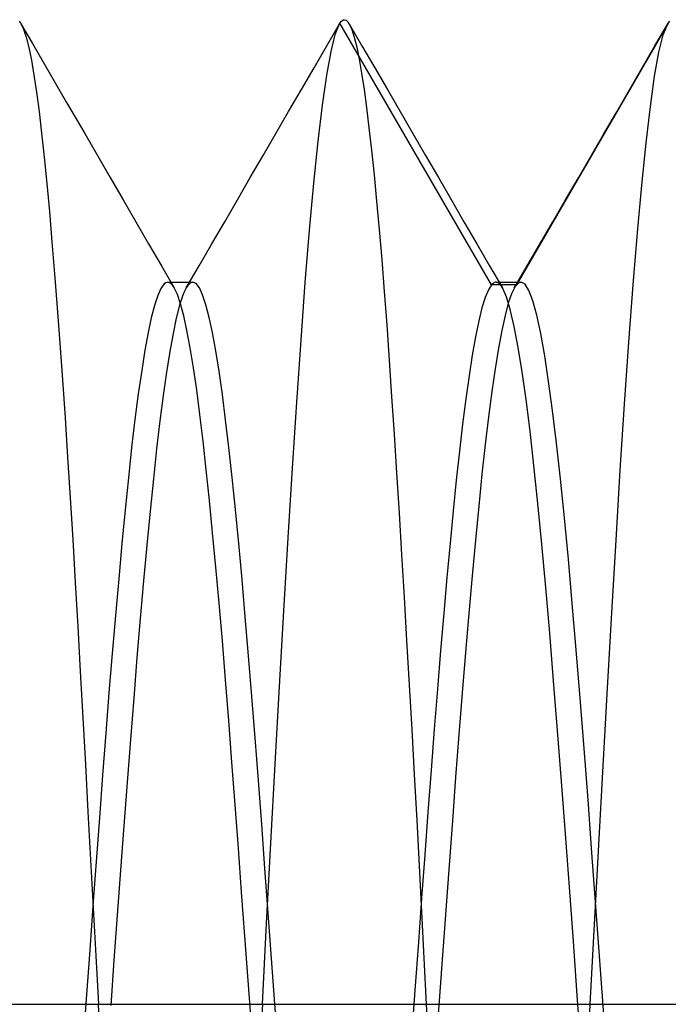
# Model space of a CAD drawing. Header units: millimetres. Extents: x 0 to 93, y -50 to 1.2.
# Tile 75 of 137: x 87.1 to 88.1, y -43.8 to -42.3. Entities that reach past the tile are written whole.
import ezdxf

# ---------------------------------------------------------------- set-up
doc = ezdxf.new("R2010")
doc.units = ezdxf.units.MM
doc.layers.add('MAIN-1', color=7, linetype='Continuous')
doc.layers.add('MAIN-2', color=7, linetype='Continuous')

msp = doc.modelspace()

# ---------------------------------------------------------------- linework, layer by layer
at = {"layer": 'MAIN-1'}
for p, q in [((87.1063, -42.3047), (87.1064, -42.3049)), ((87.1063, -42.3047), (87.1064, -42.3049)), ((87.1064, -42.3049), (87.1066, -42.3052)), ((87.1064, -42.3049), (87.1066, -42.3052)), ((87.1066, -42.3052), (87.1067, -42.3054)), ((87.1066, -42.3052), (87.1067, -42.3054)), ((87.1067, -42.3054), (87.1069, -42.3057)), ((87.1067, -42.3054), (87.1069, -42.3057)), ((87.1069, -42.3057), (87.107, -42.3059)), ((87.1069, -42.3057), (87.107, -42.3059)), ((87.107, -42.3059), (87.1072, -42.3062)), ((87.107, -42.3059), (87.1072, -42.3062)), ((87.3405, -42.7081), (87.3405, -42.708)), ((87.3405, -42.7081), (87.3405, -42.708)), ((87.3406, -42.7082), (87.3405, -42.7081)), ((87.3406, -42.7082), (87.3405, -42.7081)), ((87.3406, -42.7083), (87.3406, -42.7082)), ((87.3406, -42.7083), (87.3406, -42.7082)), ((87.3407, -42.7084), (87.3406, -42.7083)), ((87.3407, -42.7084), (87.3406, -42.7083)), ((87.3408, -42.7085), (87.3407, -42.7084)), ((87.3408, -42.7085), (87.3407, -42.7084)), ((87.3408, -42.7086), (87.3408, -42.7085)), ((87.3408, -42.7086), (87.3408, -42.7085)), ((82.9, -43.8), (91.9, -43.8))]:
    msp.add_line(p, q, dxfattribs=at)
at = {"layer": 'MAIN-2'}
for p, q in [((87.1044, -42.3024), (87.1063, -42.3047)), ((87.1072, -42.3062), (87.1112, -42.3148)), ((87.1072, -42.3062), (87.1112, -42.3148)), ((87.1072, -42.3063), (87.1246, -42.3363)), ((87.5732, -42.34), (87.5926, -42.3066)), ((87.5861, -42.3228), (87.5925, -42.3066)), ((87.5861, -42.3228), (87.5925, -42.3066)), ((87.5925, -42.3066), (87.5926, -42.3064)), ((87.5926, -42.3064), (87.5928, -42.3062)), ((87.5928, -42.3062), (87.5929, -42.306)), ((87.5929, -42.306), (87.593, -42.3058)), ((87.593, -42.3058), (87.5931, -42.3056)), ((87.5931, -42.3056), (87.5932, -42.3054)), ((87.5932, -42.3054), (87.5956, -42.3024)), ((87.8242, -42.7041), (87.5932, -42.3054)), ((87.8242, -42.7041), (87.5932, -42.3054)), ((87.5956, -42.3024), (87.598, -42.3006)), ((87.598, -42.3006), (87.6004, -42.3002)), ((87.6004, -42.3002), (87.6028, -42.3011)), ((87.6028, -42.3011), (87.6052, -42.3033)), ((87.6052, -42.3033), (87.6075, -42.3068)), ((87.6074, -42.3066), (87.6268, -42.34)), ((87.6075, -42.3068), (87.6114, -42.3152)), ((87.6075, -42.3068), (87.6114, -42.3152)), ((88.0935, -42.3055), (87.8624, -42.7041)), ((88.0935, -42.3055), (87.8624, -42.7041)), ((88.0733, -42.3402), (88.0928, -42.3067)), ((88.0733, -42.3402), (88.0928, -42.3067)), ((88.086, -42.3233), (88.0927, -42.3067)), ((88.086, -42.3233), (88.0927, -42.3067)), ((88.0927, -42.3067), (88.0929, -42.3065)), ((88.0927, -42.3067), (88.0929, -42.3065)), ((88.0929, -42.3065), (88.093, -42.3063)), ((88.0929, -42.3065), (88.093, -42.3063)), ((88.093, -42.3063), (88.0931, -42.3061)), ((88.093, -42.3063), (88.0931, -42.3061)), ((88.0931, -42.3061), (88.0932, -42.3059)), ((88.0931, -42.3061), (88.0932, -42.3059)), ((88.0932, -42.3059), (88.0934, -42.3057)), ((88.0932, -42.3059), (88.0934, -42.3057)), ((88.0934, -42.3057), (88.0935, -42.3055)), ((88.0934, -42.3057), (88.0935, -42.3055)), ((88.0935, -42.3055), (88.0958, -42.3024)), ((87.1112, -42.3148), (87.1152, -42.327)), ((87.1112, -42.3148), (87.1152, -42.327)), ((87.5798, -42.3488), (87.5861, -42.3228)), ((87.5798, -42.3488), (87.5861, -42.3228)), ((87.6114, -42.3152), (87.6152, -42.327)), ((87.6114, -42.3152), (87.6152, -42.327)), ((88.0794, -42.3499), (88.086, -42.3233)), ((88.0794, -42.3499), (88.086, -42.3233)), ((87.1152, -42.327), (87.1192, -42.3428)), ((87.1152, -42.327), (87.1192, -42.3428)), ((87.1246, -42.3363), (87.142, -42.3663)), ((87.6152, -42.327), (87.6189, -42.342)), ((87.6152, -42.327), (87.6189, -42.342)), ((87.1192, -42.3428), (87.1231, -42.3619)), ((87.1192, -42.3428), (87.1231, -42.3619)), ((87.5538, -42.3734), (87.5732, -42.34)), ((87.5733, -42.3847), (87.5798, -42.3488)), ((87.5733, -42.3847), (87.5798, -42.3488)), ((87.6189, -42.342), (87.6226, -42.3603)), ((87.6189, -42.342), (87.6226, -42.3603)), ((87.6268, -42.34), (87.6462, -42.3734)), ((88.0539, -42.3736), (88.0733, -42.3402)), ((88.0539, -42.3736), (88.0733, -42.3402)), ((88.0728, -42.3863), (88.0794, -42.3499)), ((88.0728, -42.3863), (88.0794, -42.3499)), ((87.1231, -42.3619), (87.127, -42.3845)), ((87.1231, -42.3619), (87.127, -42.3845)), ((87.142, -42.3663), (87.1595, -42.3963)), ((87.6226, -42.3603), (87.6263, -42.3817)), ((87.6226, -42.3603), (87.6263, -42.3817)), ((87.5345, -42.4068), (87.5538, -42.3734)), ((87.6263, -42.3817), (87.63, -42.4063)), ((87.6263, -42.3817), (87.63, -42.4063)), ((87.6462, -42.3734), (87.6656, -42.4068)), ((88.0345, -42.4071), (88.0539, -42.3736)), ((88.0345, -42.4071), (88.0539, -42.3736)), ((87.127, -42.3845), (87.1309, -42.4106)), ((87.127, -42.3845), (87.1309, -42.4106)), ((87.1595, -42.3963), (87.1769, -42.4264)), ((87.5668, -42.4304), (87.5733, -42.3847)), ((87.5668, -42.4304), (87.5733, -42.3847)), ((88.0663, -42.4324), (88.0728, -42.3863)), ((88.0663, -42.4324), (88.0728, -42.3863)), ((87.1309, -42.4106), (87.1348, -42.4401)), ((87.1309, -42.4106), (87.1348, -42.4401)), ((87.5151, -42.4401), (87.5345, -42.4068)), ((87.63, -42.4063), (87.6337, -42.4341)), ((87.63, -42.4063), (87.6337, -42.4341)), ((87.6656, -42.4068), (87.6849, -42.4402)), ((88.0151, -42.4406), (88.0345, -42.4071)), ((88.0151, -42.4406), (88.0345, -42.4071)), ((87.1769, -42.4264), (87.1849, -42.4402)), ((87.1348, -42.4401), (87.1387, -42.4732)), ((87.1348, -42.4401), (87.1387, -42.4732)), ((87.1849, -42.4402), (87.2044, -42.4737)), ((87.4956, -42.4737), (87.5151, -42.4401)), ((87.5602, -42.4855), (87.5668, -42.4304)), ((87.5602, -42.4855), (87.5668, -42.4304)), ((87.6337, -42.4341), (87.6375, -42.465)), ((87.6337, -42.4341), (87.6375, -42.465)), ((87.6849, -42.4402), (87.7044, -42.4737)), ((87.9956, -42.4741), (88.0151, -42.4406)), ((87.9956, -42.4741), (88.0151, -42.4406)), ((88.0598, -42.4879), (88.0663, -42.4324)), ((88.0598, -42.4879), (88.0663, -42.4324)), ((87.1387, -42.4732), (87.1426, -42.5096)), ((87.1387, -42.4732), (87.1426, -42.5096)), ((87.2044, -42.4737), (87.2238, -42.5073)), ((87.4761, -42.5072), (87.4956, -42.4737)), ((87.6375, -42.465), (87.6413, -42.4991)), ((87.6375, -42.465), (87.6413, -42.4991)), ((87.7044, -42.4737), (87.7239, -42.5072)), ((87.5536, -42.5493), (87.5602, -42.4855)), ((87.5536, -42.5493), (87.5602, -42.4855)), ((87.9761, -42.5077), (87.9956, -42.4741)), ((87.9761, -42.5077), (87.9956, -42.4741)), ((88.0534, -42.5521), (88.0598, -42.4879)), ((88.0534, -42.5521), (88.0598, -42.4879)), ((87.6413, -42.4991), (87.6452, -42.5363)), ((87.6413, -42.4991), (87.6452, -42.5363)), ((87.1426, -42.5096), (87.1466, -42.5495)), ((87.1426, -42.5096), (87.1466, -42.5495)), ((87.2238, -42.5073), (87.2433, -42.5408)), ((87.4566, -42.5408), (87.4761, -42.5072)), ((87.7239, -42.5072), (87.7433, -42.5408)), ((87.9566, -42.5413), (87.9761, -42.5077)), ((87.9566, -42.5413), (87.9761, -42.5077)), ((87.2433, -42.5408), (87.2628, -42.5744)), ((87.4372, -42.5744), (87.4566, -42.5408)), ((87.6452, -42.5363), (87.6491, -42.5765)), ((87.6452, -42.5363), (87.6491, -42.5765)), ((87.7433, -42.5408), (87.7628, -42.5743)), ((87.9371, -42.5748), (87.9566, -42.5413)), ((87.9371, -42.5748), (87.9566, -42.5413)), ((87.1466, -42.5495), (87.1505, -42.5925)), ((87.1466, -42.5495), (87.1505, -42.5925)), ((87.547, -42.621), (87.5536, -42.5493)), ((87.547, -42.621), (87.5536, -42.5493)), ((88.0469, -42.6242), (88.0534, -42.5521)), ((88.0469, -42.6242), (88.0534, -42.5521)), ((87.2628, -42.5744), (87.2823, -42.6079)), ((87.4177, -42.6079), (87.4372, -42.5744)), ((87.6491, -42.5765), (87.653, -42.6197)), ((87.6491, -42.5765), (87.653, -42.6197)), ((87.7628, -42.5743), (87.7823, -42.6079)), ((87.9176, -42.6083), (87.9371, -42.5748)), ((87.9176, -42.6083), (87.9371, -42.5748)), ((87.1505, -42.5925), (87.1545, -42.6386)), ((87.1505, -42.5925), (87.1545, -42.6386)), ((87.2823, -42.6079), (87.3018, -42.6415)), ((87.3982, -42.6414), (87.4177, -42.6079)), ((87.7823, -42.6079), (87.8018, -42.6414)), ((87.8981, -42.6419), (87.9176, -42.6083)), ((87.8981, -42.6419), (87.9176, -42.6083)), ((87.5405, -42.7006), (87.547, -42.621)), ((87.5405, -42.7006), (87.547, -42.621)), ((87.653, -42.6197), (87.6569, -42.6656)), ((87.653, -42.6197), (87.6569, -42.6656)), ((87.1545, -42.6386), (87.1585, -42.6875)), ((87.1545, -42.6386), (87.1585, -42.6875)), ((88.0403, -42.704), (88.0469, -42.6242)), ((88.0403, -42.704), (88.0469, -42.6242)), ((87.3018, -42.6415), (87.3213, -42.675)), ((87.3786, -42.675), (87.3982, -42.6414)), ((87.8018, -42.6414), (87.8213, -42.675)), ((87.8786, -42.6754), (87.8981, -42.6419)), ((87.8786, -42.6754), (87.8981, -42.6419)), ((87.6569, -42.6656), (87.6607, -42.7142)), ((87.6569, -42.6656), (87.6607, -42.7142)), ((87.3213, -42.675), (87.3408, -42.7086)), ((87.3591, -42.7086), (87.3786, -42.675)), ((87.8213, -42.675), (87.8409, -42.7086)), ((87.859, -42.709), (87.8786, -42.6754)), ((87.859, -42.709), (87.8786, -42.6754)), ((87.1585, -42.6875), (87.1625, -42.7389)), ((87.1585, -42.6875), (87.1625, -42.7389)), ((87.3205, -42.7095), (87.3156, -42.7204)), ((87.3205, -42.7095), (87.3156, -42.7204)), ((87.3254, -42.7028), (87.3205, -42.7095)), ((87.3254, -42.7028), (87.3205, -42.7095)), ((87.3279, -42.7009), (87.3254, -42.7028)), ((87.3279, -42.7009), (87.3254, -42.7028)), ((87.3304, -42.7002), (87.3279, -42.7009)), ((87.3304, -42.7002), (87.3279, -42.7009)), ((87.333, -42.7005), (87.3304, -42.7002)), ((87.333, -42.7005), (87.3304, -42.7002)), ((87.3309, -42.7002), (87.3341, -42.7002)), ((87.3355, -42.7019), (87.333, -42.7005)), ((87.3355, -42.7019), (87.333, -42.7005)), ((87.3341, -42.7002), (87.3372, -42.7002)), ((87.338, -42.7044), (87.3355, -42.7019)), ((87.338, -42.7044), (87.3355, -42.7019)), ((87.3372, -42.7002), (87.3404, -42.7002)), ((87.3405, -42.708), (87.338, -42.7044)), ((87.3405, -42.708), (87.338, -42.7044)), ((87.3404, -42.7002), (87.3436, -42.7002)), ((87.3456, -42.7188), (87.3408, -42.7086)), ((87.3456, -42.7188), (87.3408, -42.7086)), ((87.3436, -42.7002), (87.3468, -42.7002)), ((87.3468, -42.7002), (87.3499, -42.7002)), ((87.3499, -42.7002), (87.3531, -42.7002)), ((87.3531, -42.7002), (87.3563, -42.7002)), ((87.3565, -42.7139), (87.354, -42.7199)), ((87.3565, -42.7139), (87.354, -42.7199)), ((87.3563, -42.7002), (87.3595, -42.7002)), ((87.359, -42.7089), (87.3565, -42.7139)), ((87.359, -42.7089), (87.3565, -42.7139)), ((87.3615, -42.7051), (87.359, -42.7089)), ((87.3615, -42.7051), (87.359, -42.7089)), ((87.3595, -42.7002), (87.3627, -42.7002)), ((87.364, -42.7024), (87.3615, -42.7051)), ((87.364, -42.7024), (87.3615, -42.7051)), ((87.3627, -42.7002), (87.3659, -42.7002)), ((87.3666, -42.7007), (87.364, -42.7024)), ((87.3666, -42.7007), (87.364, -42.7024)), ((87.3659, -42.7002), (87.369, -42.7002)), ((87.3691, -42.7002), (87.3666, -42.7007)), ((87.3691, -42.7002), (87.3666, -42.7007)), ((87.3741, -42.7023), (87.3691, -42.7002)), ((87.3741, -42.7023), (87.3691, -42.7002)), ((87.3791, -42.7088), (87.3741, -42.7023)), ((87.3791, -42.7088), (87.3741, -42.7023)), ((87.3841, -42.7195), (87.3791, -42.7088)), ((87.3841, -42.7195), (87.3791, -42.7088)), ((87.534, -42.7882), (87.5405, -42.7006)), ((87.534, -42.7882), (87.5405, -42.7006)), ((87.8194, -42.7117), (87.8146, -42.7233)), ((87.8194, -42.7117), (87.8146, -42.7233)), ((87.8242, -42.7041), (87.8194, -42.7117)), ((87.8242, -42.7041), (87.8194, -42.7117)), ((87.8254, -42.7029), (87.8242, -42.7041)), ((87.8254, -42.7029), (87.8242, -42.7041)), ((87.8624, -42.7041), (87.8242, -42.7041)), ((87.8624, -42.7041), (87.8242, -42.7041)), ((87.8265, -42.7019), (87.8254, -42.7029)), ((87.8265, -42.7019), (87.8254, -42.7029)), ((87.8277, -42.7011), (87.8265, -42.7019)), ((87.8277, -42.7011), (87.8265, -42.7019)), ((87.8288, -42.7006), (87.8277, -42.7011)), ((87.8288, -42.7006), (87.8277, -42.7011)), ((87.8299, -42.7002), (87.8288, -42.7006)), ((87.8299, -42.7002), (87.8288, -42.7006)), ((87.8311, -42.7001), (87.8299, -42.7002)), ((87.8311, -42.7001), (87.8299, -42.7002)), ((87.8327, -42.7004), (87.8311, -42.7001)), ((87.8327, -42.7004), (87.8311, -42.7001)), ((87.8311, -42.7002), (87.8342, -42.7002)), ((87.8343, -42.7011), (87.8327, -42.7004)), ((87.8343, -42.7011), (87.8327, -42.7004)), ((87.8342, -42.7002), (87.8374, -42.7002)), ((87.836, -42.7023), (87.8343, -42.7011)), ((87.836, -42.7023), (87.8343, -42.7011)), ((87.8376, -42.7039), (87.836, -42.7023)), ((87.8376, -42.7039), (87.836, -42.7023)), ((87.8374, -42.7002), (87.8406, -42.7002)), ((87.8392, -42.706), (87.8376, -42.7039)), ((87.8392, -42.706), (87.8376, -42.7039)), ((87.8409, -42.7086), (87.8392, -42.706)), ((87.8409, -42.7086), (87.8392, -42.706)), ((87.8406, -42.7002), (87.8438, -42.7002)), ((87.8469, -42.7222), (87.8409, -42.7086)), ((87.8469, -42.7222), (87.8409, -42.7086)), ((87.8438, -42.7002), (87.847, -42.7002)), ((87.847, -42.7002), (87.8502, -42.7002)), ((87.8502, -42.7002), (87.8533, -42.7002)), ((87.8533, -42.7002), (87.8565, -42.7002)), ((87.8599, -42.7077), (87.8549, -42.7178)), ((87.8599, -42.7077), (87.8549, -42.7178)), ((87.8565, -42.7002), (87.8597, -42.7002)), ((87.8597, -42.7002), (87.8629, -42.7002)), ((87.8603, -42.707), (87.8599, -42.7077)), ((87.8603, -42.707), (87.8599, -42.7077)), ((87.8607, -42.7064), (87.8603, -42.707)), ((87.8607, -42.7064), (87.8603, -42.707)), ((87.8612, -42.7058), (87.8607, -42.7064)), ((87.8612, -42.7058), (87.8607, -42.7064)), ((87.8616, -42.7052), (87.8612, -42.7058)), ((87.8616, -42.7052), (87.8612, -42.7058)), ((87.862, -42.7047), (87.8616, -42.7052)), ((87.862, -42.7047), (87.8616, -42.7052)), ((87.8624, -42.7041), (87.862, -42.7047)), ((87.8624, -42.7041), (87.862, -42.7047)), ((87.8636, -42.7029), (87.8624, -42.7041)), ((87.8636, -42.7029), (87.8624, -42.7041)), ((87.8629, -42.7002), (87.8661, -42.7002)), ((87.8647, -42.7019), (87.8636, -42.7029)), ((87.8647, -42.7019), (87.8636, -42.7029)), ((87.8659, -42.7011), (87.8647, -42.7019)), ((87.8659, -42.7011), (87.8647, -42.7019)), ((87.867, -42.7006), (87.8659, -42.7011)), ((87.867, -42.7006), (87.8659, -42.7011)), ((87.8661, -42.7002), (87.8693, -42.7002)), ((87.8681, -42.7003), (87.867, -42.7006)), ((87.8681, -42.7003), (87.867, -42.7006)), ((87.8693, -42.7002), (87.8681, -42.7003)), ((87.8693, -42.7002), (87.8681, -42.7003)), ((87.8753, -42.7033), (87.8693, -42.7002)), ((87.8753, -42.7033), (87.8693, -42.7002)), ((87.8813, -42.7128), (87.8753, -42.7033)), ((87.8813, -42.7128), (87.8753, -42.7033)), ((87.8873, -42.7286), (87.8813, -42.7128)), ((87.8873, -42.7286), (87.8813, -42.7128)), ((88.0336, -42.7913), (88.0403, -42.704)), ((88.0336, -42.7913), (88.0403, -42.704)), ((87.3156, -42.7204), (87.3107, -42.7354)), ((87.3156, -42.7204), (87.3107, -42.7354)), ((87.3504, -42.7331), (87.3456, -42.7188)), ((87.3504, -42.7331), (87.3456, -42.7188)), ((87.354, -42.7199), (87.349, -42.7352)), ((87.354, -42.7199), (87.349, -42.7352)), ((87.3891, -42.7344), (87.3841, -42.7195)), ((87.3891, -42.7344), (87.3841, -42.7195)), ((87.6607, -42.7142), (87.6646, -42.7652)), ((87.6607, -42.7142), (87.6646, -42.7652)), ((87.8146, -42.7233), (87.8097, -42.7391)), ((87.8146, -42.7233), (87.8097, -42.7391)), ((87.8529, -42.7419), (87.8469, -42.7222)), ((87.8529, -42.7419), (87.8469, -42.7222)), ((87.8549, -42.7178), (87.8498, -42.7322)), ((87.8549, -42.7178), (87.8498, -42.7322)), ((87.8933, -42.7505), (87.8873, -42.7286)), ((87.8933, -42.7505), (87.8873, -42.7286)), ((87.1625, -42.7389), (87.1665, -42.7927)), ((87.1625, -42.7389), (87.1665, -42.7927)), ((87.3107, -42.7354), (87.3059, -42.7542)), ((87.3107, -42.7354), (87.3059, -42.7542)), ((87.349, -42.7352), (87.344, -42.7547)), ((87.349, -42.7352), (87.344, -42.7547)), ((87.3553, -42.7515), (87.3504, -42.7331)), ((87.3553, -42.7515), (87.3504, -42.7331)), ((87.3941, -42.7536), (87.3891, -42.7344)), ((87.3941, -42.7536), (87.3891, -42.7344)), ((87.8097, -42.7391), (87.8047, -42.7591)), ((87.8097, -42.7391), (87.8047, -42.7591)), ((87.8498, -42.7322), (87.8448, -42.7509)), ((87.8498, -42.7322), (87.8448, -42.7509)), ((87.8589, -42.7677), (87.8529, -42.7419)), ((87.8589, -42.7677), (87.8529, -42.7419)), ((87.3059, -42.7542), (87.3011, -42.7769)), ((87.3059, -42.7542), (87.3011, -42.7769)), ((87.344, -42.7547), (87.339, -42.7783)), ((87.344, -42.7547), (87.339, -42.7783)), ((87.3602, -42.7738), (87.3553, -42.7515)), ((87.3602, -42.7738), (87.3553, -42.7515)), ((87.3991, -42.7769), (87.3941, -42.7536)), ((87.3991, -42.7769), (87.3941, -42.7536)), ((87.8448, -42.7509), (87.8398, -42.7738)), ((87.8448, -42.7509), (87.8398, -42.7738)), ((87.8993, -42.7784), (87.8933, -42.7505)), ((87.8993, -42.7784), (87.8933, -42.7505)), ((87.3652, -42.8001), (87.3602, -42.7738)), ((87.3652, -42.8001), (87.3602, -42.7738)), ((87.6646, -42.7652), (87.6683, -42.8186)), ((87.6646, -42.7652), (87.6683, -42.8186)), ((87.8047, -42.7591), (87.7998, -42.7832)), ((87.8047, -42.7591), (87.7998, -42.7832)), ((87.8398, -42.7738), (87.8348, -42.8008)), ((87.8398, -42.7738), (87.8348, -42.8008)), ((87.8649, -42.7993), (87.8589, -42.7677)), ((87.8649, -42.7993), (87.8589, -42.7677)), ((87.3011, -42.7769), (87.2962, -42.8037)), ((87.3011, -42.7769), (87.2962, -42.8037)), ((87.339, -42.7783), (87.334, -42.8058)), ((87.339, -42.7783), (87.334, -42.8058)), ((87.4041, -42.8044), (87.3991, -42.7769)), ((87.4041, -42.8044), (87.3991, -42.7769)), ((87.5275, -42.8828), (87.534, -42.7882)), ((87.5275, -42.8828), (87.534, -42.7882)), ((87.7998, -42.7832), (87.7949, -42.8112)), ((87.7998, -42.7832), (87.7949, -42.8112)), ((87.9053, -42.812), (87.8993, -42.7784)), ((87.9053, -42.812), (87.8993, -42.7784)), ((87.1665, -42.7927), (87.1705, -42.8486)), ((87.1665, -42.7927), (87.1705, -42.8486)), ((87.2962, -42.8037), (87.2912, -42.8348)), ((87.2962, -42.8037), (87.2912, -42.8348)), ((87.3701, -42.8303), (87.3652, -42.8001)), ((87.3701, -42.8303), (87.3652, -42.8001)), ((87.8348, -42.8008), (87.8298, -42.8319)), ((87.8348, -42.8008), (87.8298, -42.8319)), ((87.8709, -42.8364), (87.8649, -42.7993)), ((87.8709, -42.8364), (87.8649, -42.7993)), ((88.027, -42.8857), (88.0336, -42.7913)), ((88.027, -42.8857), (88.0336, -42.7913)), ((87.334, -42.8058), (87.329, -42.8373)), ((87.334, -42.8058), (87.329, -42.8373)), ((87.4091, -42.8358), (87.4041, -42.8044)), ((87.4091, -42.8358), (87.4041, -42.8044)), ((87.6683, -42.8186), (87.6721, -42.874)), ((87.6683, -42.8186), (87.6721, -42.874)), ((87.7949, -42.8112), (87.79, -42.8429)), ((87.7949, -42.8112), (87.79, -42.8429)), ((87.9113, -42.8511), (87.9053, -42.812)), ((87.9113, -42.8511), (87.9053, -42.812)), ((87.375, -42.8642), (87.3701, -42.8303)), ((87.375, -42.8642), (87.3701, -42.8303)), ((87.8298, -42.8319), (87.8248, -42.8667)), ((87.8298, -42.8319), (87.8248, -42.8667)), ((87.1705, -42.8486), (87.1745, -42.9066)), ((87.1705, -42.8486), (87.1745, -42.9066)), ((87.2912, -42.8348), (87.2861, -42.8701)), ((87.2912, -42.8348), (87.2861, -42.8701)), ((87.329, -42.8373), (87.324, -42.8725)), ((87.329, -42.8373), (87.324, -42.8725)), ((87.4141, -42.871), (87.4091, -42.8358)), ((87.4141, -42.871), (87.4091, -42.8358)), ((87.79, -42.8429), (87.7851, -42.8779)), ((87.79, -42.8429), (87.7851, -42.8779)), ((87.8769, -42.879), (87.8709, -42.8364)), ((87.8769, -42.879), (87.8709, -42.8364)), ((87.9173, -42.8956), (87.9113, -42.8511)), ((87.9173, -42.8956), (87.9113, -42.8511)), ((87.2861, -42.8701), (87.281, -42.9093)), ((87.2861, -42.8701), (87.281, -42.9093)), ((87.324, -42.8725), (87.319, -42.9114)), ((87.324, -42.8725), (87.319, -42.9114)), ((87.3799, -42.9016), (87.375, -42.8642)), ((87.3799, -42.9016), (87.375, -42.8642)), ((87.4191, -42.9098), (87.4141, -42.871)), ((87.4191, -42.9098), (87.4141, -42.871)), ((87.6721, -42.874), (87.6758, -42.9314)), ((87.6721, -42.874), (87.6758, -42.9314)), ((87.7851, -42.8779), (87.7802, -42.9162)), ((87.7851, -42.8779), (87.7802, -42.9162)), ((87.8248, -42.8667), (87.8198, -42.9052)), ((87.8248, -42.8667), (87.8198, -42.9052)), ((87.521, -42.9835), (87.5275, -42.8828)), ((87.521, -42.9835), (87.5275, -42.8828)), ((87.8829, -42.9268), (87.8769, -42.879)), ((87.8829, -42.9268), (87.8769, -42.879)), ((88.0205, -42.9865), (88.027, -42.8857)), ((88.0205, -42.9865), (88.027, -42.8857)), ((87.1745, -42.9066), (87.1784, -42.9666)), ((87.1745, -42.9066), (87.1784, -42.9666)), ((87.3848, -42.9422), (87.3799, -42.9016)), ((87.3848, -42.9422), (87.3799, -42.9016)), ((87.8198, -42.9052), (87.8148, -42.9472)), ((87.8198, -42.9052), (87.8148, -42.9472)), ((87.9233, -42.9452), (87.9173, -42.8956)), ((87.9233, -42.9452), (87.9173, -42.8956)), ((87.281, -42.9093), (87.2759, -42.952)), ((87.281, -42.9093), (87.2759, -42.952)), ((87.319, -42.9114), (87.314, -42.9538)), ((87.319, -42.9114), (87.314, -42.9538)), ((87.4241, -42.952), (87.4191, -42.9098)), ((87.4241, -42.952), (87.4191, -42.9098)), ((87.7802, -42.9162), (87.7754, -42.9575)), ((87.7802, -42.9162), (87.7754, -42.9575)), ((87.6758, -42.9314), (87.6795, -42.9906)), ((87.6758, -42.9314), (87.6795, -42.9906)), ((87.8889, -42.9795), (87.8829, -42.9268)), ((87.8889, -42.9795), (87.8829, -42.9268)), ((87.2759, -42.952), (87.2709, -42.9979)), ((87.2759, -42.952), (87.2709, -42.9979)), ((87.314, -42.9538), (87.309, -42.9996)), ((87.314, -42.9538), (87.309, -42.9996)), ((87.3896, -42.9858), (87.3848, -42.9422)), ((87.3896, -42.9858), (87.3848, -42.9422)), ((87.4291, -42.9976), (87.4241, -42.952)), ((87.4291, -42.9976), (87.4241, -42.952)), ((87.8148, -42.9472), (87.8097, -42.9926)), ((87.8148, -42.9472), (87.8097, -42.9926)), ((87.9293, -42.9996), (87.9233, -42.9452)), ((87.9293, -42.9996), (87.9233, -42.9452)), ((87.1784, -42.9666), (87.1822, -43.0284)), ((87.1784, -42.9666), (87.1822, -43.0284)), ((87.7754, -42.9575), (87.7706, -43.0015)), ((87.7754, -42.9575), (87.7706, -43.0015)), ((87.5145, -43.0896), (87.521, -42.9835)), ((87.5145, -43.0896), (87.521, -42.9835)), ((87.8949, -43.037), (87.8889, -42.9795)), ((87.8949, -43.037), (87.8889, -42.9795)), ((87.2709, -42.9979), (87.266, -43.0467)), ((87.2709, -42.9979), (87.266, -43.0467)), ((87.3944, -43.0325), (87.3896, -42.9858)), ((87.3944, -43.0325), (87.3896, -42.9858)), ((87.4341, -43.0464), (87.4291, -42.9976)), ((87.4341, -43.0464), (87.4291, -42.9976)), ((87.6795, -42.9906), (87.6833, -43.0518)), ((87.6795, -42.9906), (87.6833, -43.0518)), ((87.8097, -42.9926), (87.8047, -43.0412)), ((87.8097, -42.9926), (87.8047, -43.0412)), ((88.0141, -43.0928), (88.0205, -42.9865)), ((88.0141, -43.0928), (88.0205, -42.9865)), ((87.309, -42.9996), (87.304, -43.0486)), ((87.309, -42.9996), (87.304, -43.0486)), ((87.7706, -43.0015), (87.7658, -43.0484)), ((87.7706, -43.0015), (87.7658, -43.0484)), ((87.9353, -43.0588), (87.9293, -42.9996)), ((87.9353, -43.0588), (87.9293, -42.9996)), ((87.1822, -43.0284), (87.1861, -43.0921)), ((87.1822, -43.0284), (87.1861, -43.0921)), ((87.3993, -43.082), (87.3944, -43.0325)), ((87.3993, -43.082), (87.3944, -43.0325)), ((87.8047, -43.0412), (87.7997, -43.0929)), ((87.8047, -43.0412), (87.7997, -43.0929)), ((87.9009, -43.099), (87.8949, -43.037)), ((87.9009, -43.099), (87.8949, -43.037)), ((87.266, -43.0467), (87.261, -43.0981)), ((87.266, -43.0467), (87.261, -43.0981)), ((87.304, -43.0486), (87.299, -43.1005)), ((87.304, -43.0486), (87.299, -43.1005)), ((87.4391, -43.0982), (87.4341, -43.0464)), ((87.4391, -43.0982), (87.4341, -43.0464)), ((87.6833, -43.0518), (87.6871, -43.1149)), ((87.6833, -43.0518), (87.6871, -43.1149)), ((87.7658, -43.0484), (87.761, -43.0978)), ((87.7658, -43.0484), (87.761, -43.0978)), ((87.9413, -43.1222), (87.9353, -43.0588)), ((87.9413, -43.1222), (87.9353, -43.0588)), ((87.4042, -43.1343), (87.3993, -43.082)), ((87.4042, -43.1343), (87.3993, -43.082)), ((87.1861, -43.0921), (87.1899, -43.1575)), ((87.1861, -43.0921), (87.1899, -43.1575)), ((87.261, -43.0981), (87.2562, -43.1519)), ((87.261, -43.0981), (87.2562, -43.1519)), ((87.299, -43.1005), (87.294, -43.1552)), ((87.299, -43.1005), (87.294, -43.1552)), ((87.4441, -43.1528), (87.4391, -43.0982)), ((87.4441, -43.1528), (87.4391, -43.0982)), ((87.5079, -43.2006), (87.5145, -43.0896)), ((87.5079, -43.2006), (87.5145, -43.0896)), ((87.761, -43.0978), (87.7563, -43.1498)), ((87.761, -43.0978), (87.7563, -43.1498)), ((87.7997, -43.0929), (87.7947, -43.1475)), ((87.7997, -43.0929), (87.7947, -43.1475)), ((87.9069, -43.1649), (87.9009, -43.099)), ((87.9069, -43.1649), (87.9009, -43.099)), ((88.0077, -43.2036), (88.0141, -43.0928)), ((88.0077, -43.2036), (88.0141, -43.0928)), ((87.6871, -43.1149), (87.6909, -43.1797)), ((87.6871, -43.1149), (87.6909, -43.1797)), ((87.9473, -43.1895), (87.9413, -43.1222)), ((87.9473, -43.1895), (87.9413, -43.1222)), ((87.4091, -43.1892), (87.4042, -43.1343)), ((87.4091, -43.1892), (87.4042, -43.1343)), ((87.7947, -43.1475), (87.7897, -43.2046)), ((87.7947, -43.1475), (87.7897, -43.2046)), ((87.1899, -43.1575), (87.1937, -43.2247)), ((87.1899, -43.1575), (87.1937, -43.2247)), ((87.2562, -43.1519), (87.2513, -43.2078)), ((87.2562, -43.1519), (87.2513, -43.2078)), ((87.294, -43.1552), (87.289, -43.2124)), ((87.294, -43.1552), (87.289, -43.2124)), ((87.4491, -43.2099), (87.4441, -43.1528)), ((87.4491, -43.2099), (87.4441, -43.1528)), ((87.7563, -43.1498), (87.7515, -43.2043)), ((87.7563, -43.1498), (87.7515, -43.2043)), ((87.9129, -43.2345), (87.9069, -43.1649)), ((87.9129, -43.2345), (87.9069, -43.1649)), ((87.4141, -43.2465), (87.4091, -43.1892)), ((87.4141, -43.2465), (87.4091, -43.1892)), ((87.6909, -43.1797), (87.6948, -43.2459)), ((87.6909, -43.1797), (87.6948, -43.2459)), ((87.9533, -43.2602), (87.9473, -43.1895)), ((87.9533, -43.2602), (87.9473, -43.1895)), ((87.2513, -43.2078), (87.2464, -43.2657)), ((87.2513, -43.2078), (87.2464, -43.2657)), ((87.5013, -43.3157), (87.5079, -43.2006)), ((87.5013, -43.3157), (87.5079, -43.2006)), ((87.7515, -43.2043), (87.7467, -43.2612)), ((87.7515, -43.2043), (87.7467, -43.2612)), ((87.7897, -43.2046), (87.7846, -43.264)), ((87.7897, -43.2046), (87.7846, -43.264)), ((88.0012, -43.3184), (88.0077, -43.2036)), ((88.0012, -43.3184), (88.0077, -43.2036)), ((87.289, -43.2124), (87.284, -43.2719)), ((87.289, -43.2124), (87.284, -43.2719)), ((87.4541, -43.2694), (87.4491, -43.2099)), ((87.4541, -43.2694), (87.4491, -43.2099)), ((87.1937, -43.2247), (87.1975, -43.2933)), ((87.1937, -43.2247), (87.1975, -43.2933)), ((87.9189, -43.3072), (87.9129, -43.2345)), ((87.9189, -43.3072), (87.9129, -43.2345)), ((87.4189, -43.306), (87.4141, -43.2465)), ((87.4189, -43.306), (87.4141, -43.2465)), ((87.6948, -43.2459), (87.6987, -43.3132)), ((87.6948, -43.2459), (87.6987, -43.3132)), ((87.2464, -43.2657), (87.2414, -43.3254)), ((87.2464, -43.2657), (87.2414, -43.3254)), ((87.7467, -43.2612), (87.7419, -43.3202)), ((87.7467, -43.2612), (87.7419, -43.3202)), ((87.7846, -43.264), (87.7796, -43.3256)), ((87.7846, -43.264), (87.7796, -43.3256)), ((87.9593, -43.3339), (87.9533, -43.2602)), ((87.9593, -43.3339), (87.9533, -43.2602)), ((87.284, -43.2719), (87.279, -43.3335)), ((87.284, -43.2719), (87.279, -43.3335)), ((87.4591, -43.3309), (87.4541, -43.2694)), ((87.4591, -43.3309), (87.4541, -43.2694)), ((87.1975, -43.2933), (87.2014, -43.3634)), ((87.1975, -43.2933), (87.2014, -43.3634)), ((87.4238, -43.3676), (87.4189, -43.306)), ((87.4238, -43.3676), (87.4189, -43.306)), ((87.6987, -43.3132), (87.7026, -43.3813)), ((87.6987, -43.3132), (87.7026, -43.3813)), ((87.9249, -43.3827), (87.9189, -43.3072)), ((87.9249, -43.3827), (87.9189, -43.3072)), ((87.2414, -43.3254), (87.2365, -43.3871)), ((87.2414, -43.3254), (87.2365, -43.3871)), ((87.4947, -43.4339), (87.5013, -43.3157)), ((87.4947, -43.4339), (87.5013, -43.3157)), ((87.7419, -43.3202), (87.7371, -43.3811)), ((87.7419, -43.3202), (87.7371, -43.3811)), ((87.7796, -43.3256), (87.7746, -43.389)), ((87.7796, -43.3256), (87.7746, -43.389)), ((87.9946, -43.4366), (88.0012, -43.3184)), ((87.9946, -43.4366), (88.0012, -43.3184)), ((87.279, -43.3335), (87.274, -43.3969)), ((87.279, -43.3335), (87.274, -43.3969)), ((87.4641, -43.3943), (87.4591, -43.3309)), ((87.4641, -43.3943), (87.4591, -43.3309)), ((87.9653, -43.4103), (87.9593, -43.3339)), ((87.9653, -43.4103), (87.9593, -43.3339)), ((87.2014, -43.3634), (87.2054, -43.4347)), ((87.2014, -43.3634), (87.2054, -43.4347)), ((87.4287, -43.431), (87.4238, -43.3676)), ((87.4287, -43.431), (87.4238, -43.3676)), ((87.2365, -43.3871), (87.2316, -43.4508)), ((87.2365, -43.3871), (87.2316, -43.4508)), ((87.7026, -43.3813), (87.7064, -43.4501)), ((87.7026, -43.3813), (87.7064, -43.4501)), ((87.7371, -43.3811), (87.7322, -43.4435)), ((87.7371, -43.3811), (87.7322, -43.4435)), ((87.9309, -43.4605), (87.9249, -43.3827)), ((87.9309, -43.4605), (87.9249, -43.3827)), ((87.274, -43.3969), (87.269, -43.4619)), ((87.274, -43.3969), (87.269, -43.4619)), ((87.4691, -43.4593), (87.4641, -43.3943)), ((87.4691, -43.4593), (87.4641, -43.3943)), ((87.7746, -43.389), (87.7696, -43.4541)), ((87.7746, -43.389), (87.7696, -43.4541)), ((87.9713, -43.4888), (87.9653, -43.4103)), ((87.9713, -43.4888), (87.9653, -43.4103)), ((87.4336, -43.496), (87.4287, -43.431)), ((87.4336, -43.496), (87.4287, -43.431)), ((87.2054, -43.4347), (87.2094, -43.5068)), ((87.2054, -43.4347), (87.2094, -43.5068)), ((87.4881, -43.5545), (87.4947, -43.4339)), ((87.4881, -43.5545), (87.4947, -43.4339)), ((87.7322, -43.4435), (87.7274, -43.5074)), ((87.7322, -43.4435), (87.7274, -43.5074)), ((87.9879, -43.5569), (87.9946, -43.4366)), ((87.9879, -43.5569), (87.9946, -43.4366)), ((87.2316, -43.4508), (87.2267, -43.5161)), ((87.2316, -43.4508), (87.2267, -43.5161)), ((87.269, -43.4619), (87.264, -43.5283)), ((87.269, -43.4619), (87.264, -43.5283)), ((87.4741, -43.5256), (87.4691, -43.4593)), ((87.4741, -43.5256), (87.4691, -43.4593)), ((87.7064, -43.4501), (87.7102, -43.5194)), ((87.7064, -43.4501), (87.7102, -43.5194)), ((87.7696, -43.4541), (87.7646, -43.5205)), ((87.7696, -43.4541), (87.7646, -43.5205)), ((87.9369, -43.5403), (87.9309, -43.4605)), ((87.9369, -43.5403), (87.9309, -43.4605)), ((87.9773, -43.5691), (87.9713, -43.4888)), ((87.9773, -43.5691), (87.9713, -43.4888)), ((87.2094, -43.5068), (87.2134, -43.5797)), ((87.2094, -43.5068), (87.2134, -43.5797)), ((87.4385, -43.5621), (87.4336, -43.496)), ((87.4385, -43.5621), (87.4336, -43.496)), ((87.7274, -43.5074), (87.7225, -43.5724)), ((87.7274, -43.5074), (87.7225, -43.5724)), ((87.2267, -43.5161), (87.2218, -43.5827)), ((87.2267, -43.5161), (87.2218, -43.5827)), ((87.7102, -43.5194), (87.7139, -43.5892)), ((87.7102, -43.5194), (87.7139, -43.5892)), ((87.7646, -43.5205), (87.7596, -43.588)), ((87.7646, -43.5205), (87.7596, -43.588)), ((87.264, -43.5283), (87.259, -43.5957)), ((87.264, -43.5283), (87.259, -43.5957)), ((87.4791, -43.593), (87.4741, -43.5256)), ((87.4791, -43.593), (87.4741, -43.5256)), ((87.9429, -43.6215), (87.9369, -43.5403)), ((87.9429, -43.6215), (87.9369, -43.5403)), ((87.4435, -43.629), (87.4385, -43.5621)), ((87.4435, -43.629), (87.4385, -43.5621)), ((87.4816, -43.6768), (87.4881, -43.5545)), ((87.4816, -43.6768), (87.4881, -43.5545)), ((87.9813, -43.6783), (87.9879, -43.5569)), ((87.9813, -43.6783), (87.9879, -43.5569)), ((87.2134, -43.5797), (87.2173, -43.6529)), ((87.2134, -43.5797), (87.2173, -43.6529)), ((87.2218, -43.5827), (87.2169, -43.6499)), ((87.2218, -43.5827), (87.2169, -43.6499)), ((87.7225, -43.5724), (87.7177, -43.6384)), ((87.7225, -43.5724), (87.7177, -43.6384)), ((87.9833, -43.6508), (87.9773, -43.5691)), ((87.9833, -43.6508), (87.9773, -43.5691)), ((87.259, -43.5957), (87.254, -43.664)), ((87.259, -43.5957), (87.254, -43.664)), ((87.4841, -43.6612), (87.4791, -43.593)), ((87.4841, -43.6612), (87.4791, -43.593)), ((87.7139, -43.5892), (87.7176, -43.6594)), ((87.7139, -43.5892), (87.7176, -43.6594)), ((87.7596, -43.588), (87.7546, -43.6564)), ((87.7596, -43.588), (87.7546, -43.6564)), ((87.9489, -43.7038), (87.9429, -43.6215)), ((87.9489, -43.7038), (87.9429, -43.6215)), ((87.4485, -43.6964), (87.4435, -43.629)), ((87.4485, -43.6964), (87.4435, -43.629)), ((87.7177, -43.6384), (87.7128, -43.7051)), ((87.7177, -43.6384), (87.7128, -43.7051)), ((87.2169, -43.6499), (87.212, -43.7175)), ((87.2169, -43.6499), (87.212, -43.7175)), ((87.2173, -43.6529), (87.2213, -43.7264)), ((87.2173, -43.6529), (87.2213, -43.7264)), ((87.7546, -43.6564), (87.7495, -43.7254)), ((87.7546, -43.6564), (87.7495, -43.7254)), ((87.9893, -43.7333), (87.9833, -43.6508)), ((87.9893, -43.7333), (87.9833, -43.6508)), ((87.254, -43.664), (87.249, -43.7328)), ((87.254, -43.664), (87.249, -43.7328)), ((87.4891, -43.73), (87.4841, -43.6612)), ((87.4891, -43.73), (87.4841, -43.6612)), ((87.7176, -43.6594), (87.7213, -43.7297)), ((87.7176, -43.6594), (87.7213, -43.7297)), ((87.4751, -43.8), (87.4816, -43.6768)), ((87.4751, -43.8), (87.4816, -43.6768)), ((87.9748, -43.8), (87.9813, -43.6783)), ((87.9748, -43.8), (87.9813, -43.6783)), ((87.4534, -43.7639), (87.4485, -43.6964)), ((87.4534, -43.7639), (87.4485, -43.6964)), ((87.212, -43.7175), (87.2071, -43.7853)), ((87.212, -43.7175), (87.2071, -43.7853)), ((87.7128, -43.7051), (87.708, -43.772)), ((87.7128, -43.7051), (87.708, -43.772)), ((87.9549, -43.7866), (87.9489, -43.7038)), ((87.9549, -43.7866), (87.9489, -43.7038)), ((87.2213, -43.7264), (87.2252, -43.8)), ((87.2213, -43.7264), (87.2252, -43.8)), ((87.249, -43.7328), (87.244, -43.8018)), ((87.249, -43.7328), (87.244, -43.8018)), ((87.4941, -43.7991), (87.4891, -43.73)), ((87.4941, -43.7991), (87.4891, -43.73)), ((87.7213, -43.7297), (87.7249, -43.8)), ((87.7213, -43.7297), (87.7249, -43.8)), ((87.7495, -43.7254), (87.7445, -43.7947)), ((87.7495, -43.7254), (87.7445, -43.7947)), ((87.9953, -43.8162), (87.9893, -43.7333)), ((87.9953, -43.8162), (87.9893, -43.7333)), ((87.4583, -43.8313), (87.4534, -43.7639)), ((87.4583, -43.8313), (87.4534, -43.7639)), ((87.708, -43.772), (87.7031, -43.839)), ((87.708, -43.772), (87.7031, -43.839)), ((87.2071, -43.7853), (87.2021, -43.8533)), ((87.2071, -43.7853), (87.2021, -43.8533)), ((87.9609, -43.8696), (87.9549, -43.7866)), ((87.9609, -43.8696), (87.9549, -43.7866)), ((82.9, -43.8), (91.9, -43.8)), ((87.2289, -43.8706), (87.2252, -43.8)), ((87.2289, -43.8706), (87.2252, -43.8)), ((87.4751, -43.8), (87.4713, -43.8722)), ((87.4751, -43.8), (87.4713, -43.8722)), ((87.4991, -43.8682), (87.4941, -43.7991)), ((87.4991, -43.8682), (87.4941, -43.7991)), ((87.7249, -43.8), (87.7287, -43.8727)), ((87.7249, -43.8), (87.7287, -43.8727)), ((87.7445, -43.7947), (87.7395, -43.864)), ((87.7445, -43.7947), (87.7395, -43.864)), ((87.9712, -43.8701), (87.9748, -43.8)), ((87.9712, -43.8701), (87.9748, -43.8))]:
    msp.add_line(p, q, dxfattribs=at)

doc.saveas('drawing.dxf')
